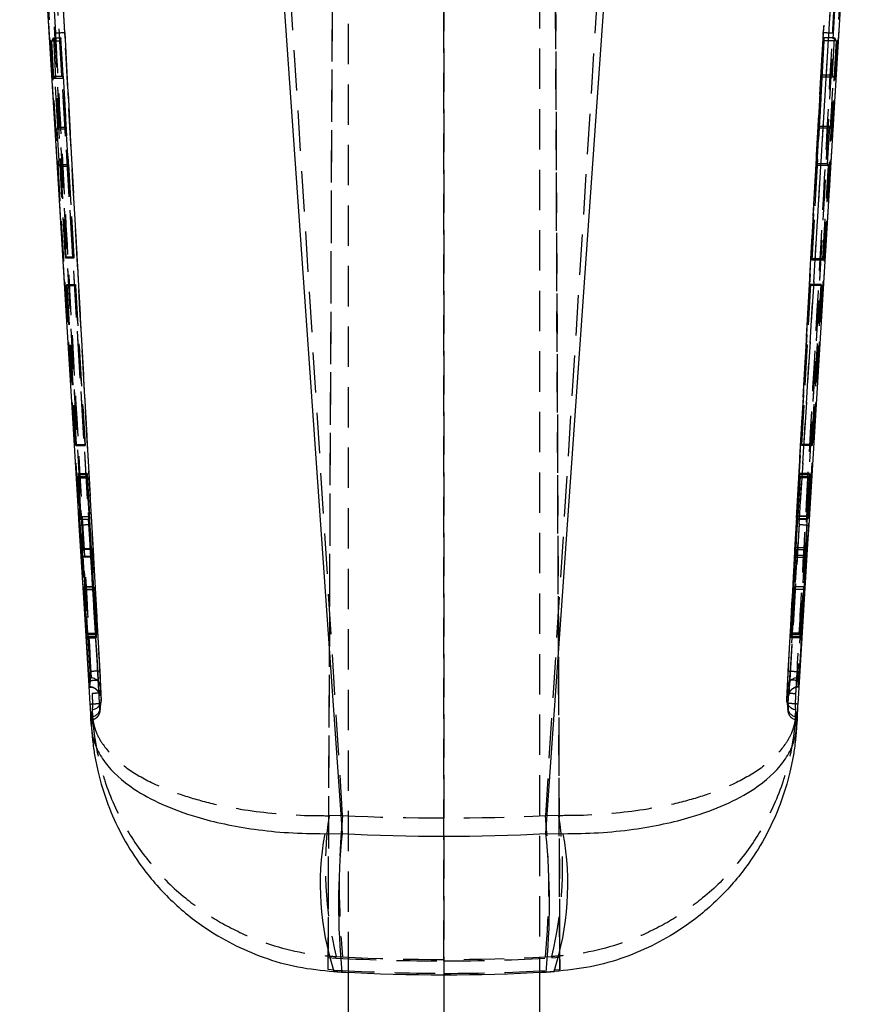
# Model space of a CAD drawing. Extents: x 35 to 384, y 14 to 286.
# Tile 16 of 20: x 211 to 237, y 192 to 223. Entities that reach past the tile are written whole.
import ezdxf

# ---------------------------------------------------------------- set-up
doc = ezdxf.new("R2010")
doc.units = 0
doc.linetypes.add('HIDDEN', pattern=[1.905, 1.27, -0.635])
doc.layers.get('0').update_dxf_attribs({"linetype": 'CONTINUOUS'})

msp = doc.modelspace()

# ---------------------------------------------------------------- linework, layer by layer
at = {"color": 7, "linetype": 'HIDDEN'}
for p, q in [((220.49766, 193.310242), (220.823628, 267.996057)), ((224.129026, 267.922468), (224.140416, 193.192291)), ((227.458716, 267.922468), (227.78439, 193.303212)), ((220.497666, 193.690638), (220.786838, 259.93105)), ((224.140416, 193.585392), (224.130383, 259.399808)), ((227.784384, 193.697668), (227.49756, 259.399808)), ((221.141025, 193.224314), (221.141025, 248.959489)), ((224.141025, 248.959489), (224.141025, 193.148557)), ((227.141025, 248.959489), (227.141025, 193.224314)), ((212.206971, 222.799718), (211.053424, 243.952594)), ((237.228626, 243.952594), (236.075079, 222.799718)), ((213.003194, 202.689249), (210.791137, 242.890842)), ((237.490913, 242.890842), (235.278856, 202.689249)), ((212.24448, 214.220806), (210.801312, 238.095059)), ((211.105204, 238.120108), (212.967099, 207.321703)), ((235.314951, 207.321703), (237.176846, 238.120108)), ((237.480738, 238.095059), (236.03757, 214.220806)), ((213.266309, 202.416073), (211.135225, 237.783625)), ((237.146826, 237.783625), (235.015742, 202.416073)), ((220.95195, 198.156546), (218.83324, 231.645524)), ((229.44881, 231.645524), (227.3301, 198.156546)), ((212.206971, 222.799718), (213.358382, 201.812904)), ((234.923668, 201.812904), (236.075079, 222.799718)), ((211.800635, 222.530879), (211.850489, 222.631968)), ((211.869685, 221.356138), (211.800635, 222.530879)), ((211.800635, 222.530879), (212.073157, 222.530879)), ((211.850489, 222.631968), (212.088831, 222.631968)), ((211.850489, 222.631968), (212.244012, 215.736769)), ((212.088831, 222.631968), (212.073157, 222.530879)), ((212.073157, 222.530879), (212.143967, 221.356138)), ((212.504454, 215.736769), (212.088831, 222.631968)), ((235.723529, 215.635679), (236.103522, 222.530879)), ((236.088899, 222.631968), (236.024159, 221.457228)), ((236.481415, 222.530879), (236.076246, 215.635679)), ((236.103522, 222.530879), (236.088899, 222.631968)), ((236.431562, 222.631968), (236.088899, 222.631968)), ((236.481415, 222.530879), (236.103522, 222.530879)), ((236.364485, 221.457228), (236.431562, 222.631968)), ((236.431562, 222.631968), (236.481415, 222.530879)), ((211.901897, 221.423499), (211.869685, 221.356138)), ((211.869685, 221.356138), (212.143967, 221.356138)), ((211.901897, 221.423499), (212.154411, 221.423499)), ((211.994629, 219.81462), (211.901897, 221.423499)), ((212.143967, 221.356138), (212.154411, 221.423499)), ((212.154411, 221.423499), (212.251389, 219.81462)), ((236.033904, 221.389867), (235.945238, 219.780988)), ((236.364485, 221.457228), (236.024159, 221.457228)), ((236.024159, 221.457228), (236.033904, 221.389867)), ((236.396079, 221.389867), (236.033904, 221.389867)), ((236.302446, 219.780988), (236.396079, 221.389867)), ((236.396079, 221.389867), (236.364485, 221.457228)), ((211.970037, 219.759911), (211.994629, 219.81462)), ((212.038812, 218.58517), (211.970037, 219.759911)), ((211.970037, 219.759911), (212.242907, 219.759911)), ((211.994629, 219.81462), (212.251389, 219.81462)), ((212.251389, 219.81462), (212.242907, 219.759911)), ((212.242907, 219.759911), (212.313716, 218.58517)), ((235.937324, 219.835706), (235.872584, 218.660965)), ((235.945238, 219.780988), (235.937324, 219.835706)), ((236.27815, 219.835706), (235.937324, 219.835706)), ((236.302446, 219.780988), (235.945238, 219.780988)), ((236.210862, 218.660965), (236.27815, 219.835706)), ((236.27815, 219.835706), (236.302446, 219.780988)), ((212.062324, 218.63988), (212.038812, 218.58517)), ((212.038812, 218.58517), (212.313716, 218.58517)), ((212.062324, 218.63988), (212.3222, 218.63988)), ((212.231511, 215.70304), (212.062324, 218.63988)), ((212.313716, 218.58517), (212.3222, 218.63988)), ((212.3222, 218.63988), (212.499224, 215.70304)), ((235.880499, 218.606255), (235.71865, 215.669408)), ((236.210862, 218.660965), (235.872584, 218.660965)), ((235.872584, 218.660965), (235.880499, 218.606255)), ((236.23409, 218.606255), (235.880499, 218.606255)), ((236.063248, 215.669408), (236.23409, 218.606255)), ((236.23409, 218.606255), (236.210862, 218.660965)), ((212.244012, 215.736769), (212.231511, 215.70304)), ((212.231511, 215.70304), (212.499224, 215.70304)), ((212.244012, 215.736769), (212.504454, 215.736769)), ((212.499224, 215.70304), (212.504454, 215.736769)), ((236.063248, 215.669408), (235.71865, 215.669408)), ((235.71865, 215.669408), (235.723529, 215.635679)), ((236.076246, 215.635679), (235.723529, 215.635679)), ((236.076246, 215.635679), (236.063248, 215.669408)), ((212.267513, 214.836738), (212.27926, 214.869283)), ((212.56006, 209.803484), (212.267513, 214.836738)), ((212.267513, 214.836738), (212.544344, 214.836738)), ((212.27926, 214.869283), (212.549342, 214.869283)), ((212.27926, 214.869283), (212.569057, 209.836021)), ((212.549342, 214.869283), (212.544344, 214.836738)), ((212.544344, 214.836738), (212.847728, 209.803484)), ((212.852728, 209.836021), (212.549342, 214.869283)), ((235.667956, 214.869037), (235.390573, 209.835834)), ((235.39526, 209.803722), (235.672644, 214.83694)), ((235.672644, 214.83694), (235.667956, 214.869037)), ((236.002786, 214.869037), (235.667956, 214.869037)), ((236.01456, 214.83694), (235.672644, 214.83694)), ((235.712973, 209.835834), (236.002786, 214.869037)), ((236.01456, 214.83694), (235.721995, 209.803722)), ((236.002786, 214.869037), (236.01456, 214.83694)), ((212.569057, 209.836021), (212.56006, 209.803484)), ((212.56006, 209.803484), (212.847728, 209.803484)), ((212.569057, 209.836021), (212.852728, 209.836021)), ((212.847728, 209.803484), (212.852728, 209.836021)), ((235.712973, 209.835834), (235.390573, 209.835834)), ((235.390573, 209.835834), (235.39526, 209.803722)), ((235.721995, 209.803722), (235.39526, 209.803722)), ((235.721995, 209.803722), (235.712973, 209.835834)), ((212.602336, 208.787325), (212.612189, 208.824116)), ((212.612189, 208.824116), (212.903589, 208.824116)), ((212.612189, 208.824116), (212.693669, 207.564249)), ((212.628394, 208.886422), (212.637872, 208.923932)), ((212.695777, 207.574028), (212.628394, 208.886422)), ((212.628394, 208.886422), (212.913157, 208.886422)), ((212.637872, 208.923932), (212.918917, 208.923932)), ((212.637872, 208.923932), (212.759084, 206.559952)), ((212.903589, 208.824116), (212.897939, 208.787325)), ((212.985227, 207.564249), (212.903589, 208.824116)), ((212.918917, 208.923932), (212.913157, 208.886422)), ((212.913157, 208.886422), (212.986567, 207.574028)), ((213.051373, 206.559952), (212.918917, 208.923932)), ((235.329981, 208.922222), (235.210458, 206.585247)), ((235.268219, 207.57316), (235.33528, 208.885941)), ((235.344255, 208.824496), (235.26956, 207.565009)), ((235.644318, 208.922222), (235.329981, 208.922222)), ((235.33528, 208.885941), (235.329981, 208.922222)), ((235.653645, 208.885941), (235.33528, 208.885941)), ((235.349657, 208.787504), (235.344255, 208.824496)), ((235.669901, 208.824496), (235.344255, 208.824496)), ((235.52457, 206.585247), (235.644318, 208.922222)), ((235.653645, 208.885941), (235.586239, 207.57316)), ((235.588442, 207.565009), (235.669901, 208.824496)), ((235.644318, 208.922222), (235.653645, 208.885941)), ((235.669901, 208.824496), (235.67998, 208.787504)), ((212.602336, 208.787325), (212.897939, 208.787325)), ((212.74808, 206.543136), (212.602336, 208.787325)), ((212.897939, 208.787325), (213.043202, 206.543136)), ((235.215205, 206.51675), (235.349657, 208.787504)), ((235.67998, 208.787504), (235.349657, 208.787504)), ((235.67998, 208.787504), (235.53259, 206.51675)), ((235.586239, 207.57316), (235.268219, 207.57316)), ((212.693669, 207.564249), (212.985227, 207.564249)), ((212.699162, 207.488469), (212.99073, 207.488469)), ((212.967099, 207.321703), (213.307932, 201.691124)), ((213.317605, 201.533045), (212.967099, 207.321703)), ((235.314951, 207.321703), (234.964445, 201.533045)), ((234.974118, 201.691124), (235.314951, 207.321703)), ((235.264476, 207.488376), (235.582876, 207.488376)), ((235.582939, 207.489307), (235.264636, 207.489307)), ((235.588442, 207.565009), (235.26956, 207.565009)), ((212.74808, 206.543136), (213.043202, 206.543136)), ((212.759084, 206.559952), (213.051373, 206.559952)), ((235.197155, 206.343933), (235.051886, 203.893985)), ((235.510701, 206.343933), (235.197155, 206.343933)), ((235.52457, 206.585247), (235.210458, 206.585247)), ((235.53259, 206.51675), (235.215205, 206.51675)), ((235.358251, 203.893985), (235.510701, 206.343933)), ((212.898271, 203.749179), (212.762112, 206.301778)), ((212.762112, 206.301778), (213.057745, 206.301778)), ((212.772941, 206.318832), (213.065914, 206.318832)), ((212.772941, 206.318832), (212.923746, 203.894931)), ((213.057745, 206.301778), (213.200557, 203.749179)), ((213.222953, 203.894931), (213.065914, 206.318832)), ((235.072885, 203.750126), (235.20192, 206.275571)), ((235.518568, 206.275571), (235.20192, 206.275571)), ((235.518568, 206.275571), (235.383835, 203.750126)), ((212.822928, 205.34908), (213.119618, 205.34908)), ((213.119608, 205.353386), (212.823134, 205.353386)), ((212.82683, 205.265939), (213.123878, 205.265939)), ((212.82683, 205.265939), (212.905415, 203.788798)), ((212.828608, 205.275669), (213.125239, 205.275669)), ((212.91728, 203.85674), (212.828608, 205.275669)), ((213.206644, 203.788798), (213.123878, 205.265939)), ((213.125239, 205.275669), (213.217083, 203.85674)), ((235.057594, 203.854881), (235.141607, 205.273777)), ((235.142953, 205.265417), (235.067383, 203.787822)), ((235.453644, 205.273777), (235.141607, 205.273777)), ((235.455504, 205.265417), (235.142953, 205.265417)), ((235.458948, 205.34994), (235.146501, 205.34994)), ((235.459198, 205.352239), (235.146797, 205.352239)), ((235.453644, 205.273777), (235.364989, 203.854881)), ((235.376916, 203.787822), (235.455504, 205.265417)), ((212.923746, 203.894931), (212.91728, 203.85674)), ((212.91728, 203.85674), (213.217083, 203.85674)), ((212.923746, 203.894931), (213.222953, 203.894931)), ((213.217083, 203.85674), (213.222953, 203.894931)), ((235.358251, 203.893985), (235.051886, 203.893985)), ((235.051886, 203.893985), (235.057594, 203.854881)), ((235.364989, 203.854881), (235.057594, 203.854881)), ((235.364989, 203.854881), (235.358251, 203.893985)), ((212.905415, 203.788798), (212.898271, 203.749179)), ((212.898271, 203.749179), (213.200557, 203.749179)), ((212.905415, 203.788798), (213.206644, 203.788798)), ((213.200557, 203.749179), (213.206644, 203.788798)), ((235.376916, 203.787822), (235.067383, 203.787822)), ((235.067383, 203.787822), (235.072885, 203.750126)), ((235.383835, 203.750126), (235.072885, 203.750126)), ((235.383835, 203.750126), (235.376916, 203.787822)), ((213.004566, 202.689249), (213.003194, 202.689249)), ((213.004622, 202.689088), (213.004566, 202.689249)), ((235.277484, 202.689249), (235.277428, 202.689088)), ((235.278856, 202.689249), (235.277484, 202.689249)), ((212.97758, 202.206514), (213.013286, 202.488269)), ((212.995305, 202.206514), (213.029779, 202.488269)), ((213.029783, 202.488269), (213.013286, 202.488269)), ((235.252272, 202.488269), (235.286745, 202.206514)), ((235.268764, 202.488269), (235.252272, 202.488269)), ((235.268764, 202.488269), (235.30447, 202.206514)), ((212.995305, 202.206511), (212.97758, 202.206511)), ((212.978553, 202.206451), (212.99513, 202.206451)), ((235.30447, 202.206511), (235.286755, 202.206511)), ((235.28692, 202.206451), (235.303482, 202.206451)), ((213.316984, 201.435189), (213.356165, 201.763525)), ((213.355316, 201.764598), (213.325359, 201.671414)), ((213.358382, 201.812904), (213.359262, 201.816093)), ((234.92278, 201.816111), (234.923668, 201.812904)), ((234.923668, 201.812904), (234.924984, 201.763164)), ((234.926702, 201.763343), (234.967877, 201.434597)), ((213.0717, 201.492223), (213.071617, 201.491627)), ((213.071617, 201.491627), (213.08304, 201.284754)), ((213.072873, 201.49536), (213.0717, 201.492223)), ((235.19901, 201.284754), (235.210433, 201.491627)), ((235.21035, 201.492223), (235.209177, 201.495356)), ((235.210433, 201.491627), (235.21035, 201.492223)), ((213.035777, 201.170124), (213.034334, 201.182223)), ((235.247716, 201.182223), (235.246272, 201.17012)), ((220.95195, 198.156546), (220.524567, 198.153458)), ((227.757483, 198.153458), (227.3301, 198.156546)), ((220.49766, 193.310242), (220.497666, 193.690638)), ((220.497666, 193.690638), (220.742776, 193.673696)), ((220.742776, 193.673696), (220.749145, 193.720951)), ((220.749145, 193.720951), (220.95195, 193.710375)), ((227.3301, 193.710375), (227.532905, 193.720951)), ((227.532905, 193.720951), (227.53839, 193.680182)), ((227.53839, 193.680182), (227.784384, 193.697668)), ((227.78439, 193.303212), (227.784384, 193.697668)), ((220.685264, 193.297043), (220.49766, 193.310242)), ((220.677074, 193.249788), (220.685264, 193.297043)), ((220.937213, 193.234961), (220.677074, 193.249788)), ((227.604976, 193.249788), (227.344837, 193.234961)), ((227.78439, 193.303212), (227.597912, 193.29046)), ((227.597912, 193.29046), (227.604976, 193.249788))]:
    msp.add_line(p, q, dxfattribs=at)
at = {"color": 7, "linetype": 'CONTINUOUS'}
for p, q in [((218.83324, 227.637067), (220.937213, 197.589397)), ((227.344837, 197.589397), (229.44881, 227.637067)), ((236.78292, 226.479828), (236.03757, 214.220806)), ((236.03757, 214.220806), (235.614956, 207.296457)), ((212.857195, 204.188574), (212.964368, 202.405393)), ((212.964368, 202.405393), (212.965697, 202.383413)), ((235.316353, 202.383413), (235.317682, 202.405393)), ((212.977523, 202.206451), (212.978553, 202.206451)), ((235.303482, 202.206451), (235.304543, 202.206451)), ((213.0478, 200.959678), (213.034334, 201.182223)), ((235.247716, 201.182223), (235.23425, 200.959678)), ((220.389328, 197.585724), (220.937213, 197.589397)), ((227.344837, 197.589397), (227.892722, 197.585724)), ((220.93095, 193.233571), (220.937213, 193.234961)), ((221.141025, 190.3284), (221.141025, 193.224314)), ((224.141025, 193.148557), (224.141025, 190.3284)), ((227.141025, 193.224314), (227.141025, 190.3284)), ((227.344837, 193.234961), (227.350985, 193.233568))]:
    msp.add_line(p, q, dxfattribs=at)
at = {"color": 8, "linetype": 'CONTINUOUS'}
for p, q in [((212.965697, 202.383413), (212.96906, 202.361475)), ((235.312966, 202.361315), (235.316353, 202.383413))]:
    msp.add_line(p, q, dxfattribs=at)
at = {"color": 7, "linetype": 'CONTINUOUS', "flags": 128}
for points in [[(212.24448, 214.220806), (212.022235, 217.869833), (211.5139, 226.236067)], [(212.667095, 207.296457), (212.630469, 207.895778), (212.482009, 210.326574), (212.24448, 214.220806)], [(213.011687, 201.665636), (212.976618, 202.238026), (212.827792, 204.668804), (212.667095, 207.296457)], [(235.614956, 207.296457), (235.578907, 206.706743), (235.430217, 204.275961), (235.270363, 201.665636)], [(235.317682, 202.405393), (235.341436, 202.800601), (235.424662, 204.185266)]]:
    msp.add_lwpolyline(points, dxfattribs=at)
at = {"color": 7, "linetype": 'HIDDEN', "flags": 128}
for points in [[(212.96906, 202.361475), (212.970115, 202.354591), (212.979827, 202.292844), (212.98782, 202.2443), (212.993195, 202.214464), (212.995296, 202.206511), (212.995305, 202.206511), (212.995296, 202.206511)], [(213.332306, 201.672803), (213.332214, 201.672598), (213.33216, 201.672479), (213.332146, 201.672449), (213.332143, 201.672445), (213.332145, 201.672449), (213.35673, 201.75581), (213.359143, 201.777376), (213.359902, 201.78977), (213.360298, 201.802469), (213.360351, 201.834391), (213.358924, 201.898269), (213.355888, 201.974343), (213.353598, 202.017128)]]:
    msp.add_lwpolyline(points, dxfattribs=at)
at = {"color": 7, "linetype": 'HIDDEN'}
for centre, radius, start, end in [((211.621899, 229.453314), 6.67927, 272.5039133, 275.0252768), ((236.660151, 229.453314), 6.67927, 264.9747232, 267.4960867), ((212.543825, 210.556389), 3.262262, 272.1655178, 277.4550548), ((235.738225, 210.556389), 3.262262, 262.5449452, 267.8344822), ((213.029804, 202.183792), 0.304477, 3.2049786, 90.0039001), ((235.252223, 202.183809), 0.30446, 89.9908114, 176.7896605), ((212.995289, 201.902003), 0.304508, 3.4435129, 89.9969304), ((235.286722, 201.902031), 0.30448, 89.9939412, 176.5509438), ((213.054476, 201.796106), 0.30437, 273.2441267, 3.1637828), ((213.05553, 201.799074), 0.304209, 273.2681774, 3.2062508), ((235.226529, 201.799086), 0.304225, 176.7926904, 266.7303951), ((235.227582, 201.796122), 0.304387, 186.2161136, 266.7546295), ((213.038284, 201.55165), 0.27994, 268.3170463, 356.189233), ((213.017006, 201.473902), 0.304358, 273.5358981, 3.4461177), ((235.265074, 201.473938), 0.304396, 176.551989, 266.458931), ((235.243766, 201.55165), 0.27994, 183.810767, 271.6829537), ((232.075077, 196.516734), 11.665897, 171.9348017, 193.8661425), ((244.017134, 195.933461), 23.17207, 174.4946814, 185.5053186), ((204.264916, 195.933461), 23.17207, 354.4946814, 5.5053186), ((216.206973, 196.516734), 11.665897, 346.1338575, 8.0651983)]:
    msp.add_arc(centre, radius, start, end, dxfattribs=at)
at = {"color": 7, "linetype": 'CONTINUOUS'}
for centre, start, end in [((229.159625, 195.990231), 169.6895055, 197.9040029), ((219.122426, 195.990231), 342.0959971, 10.3104945)]:
    msp.add_arc(centre, 8.914241, start, end, dxfattribs=at)
at = {"color": 8, "linetype": 'CONTINUOUS'}
for centre, radius, start, end in [((241.908948, 195.381327), 21.087656, 173.9895924, 185.8456514), ((206.391495, 195.381905), 21.069304, 354.1476487, 6.0140816)]:
    msp.add_arc(centre, radius, start, end, dxfattribs=at)
at = {"color": 7, "linetype": 'HIDDEN'}
for centre, major_axis, ratio, start_param, end_param in [((212.978359, 207.694095), (-0.012378, 0.205902), 0.005899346, 3.30036467, 4.089463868), ((235.275861, 207.695519), (0.011385, 0.207144), 0.00547604, 2.20299048, 3.236837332), ((212.978278, 207.695615), (-0.012453, 0.207144), 0.005899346, 2.257354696, 3.291201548), ((235.275773, 207.694094), (0.011316, 0.205902), 0.00547604, 3.246000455, 4.035099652), ((213.049743, 206.418523), (-0.012212, 0.203132), 0.005899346, 4.099756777, 5.372459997), ((213.059296, 206.444669), (-0.012233, 0.203493), 0.005899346, 0.96816767, 2.23711447), ((235.203188, 206.469645), (0.011164, 0.203132), 0.00547604, 4.045392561, 5.318095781), ((235.209256, 206.392421), (0.011184, 0.203493), 0.00547604, 0.913803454, 2.182750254), ((213.132098, 205.145608), (-0.012491, 0.207779), 0.005899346, 5.388403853, 6.486827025), ((213.131957, 205.148145), (-0.012367, 0.20571), 0.005899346, 0.215551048, 0.960733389), ((235.135522, 205.146886), (0.011306, 0.20571), 0.00547604, 0.161186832, 0.906369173), ((235.135378, 205.144461), (0.01142, 0.207779), 0.00547604, 5.334039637, 6.432462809), ((224.141025, 253.035397), (60.9, 0), 0.902368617, 4.65999925, 4.76477871), ((224.141025, 254.45506), (48.176797, 37.327384), 0.998014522, 3.998336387, 4.054155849), ((224.141025, 253.035397), (60.9, 0), 0.975476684, 4.65999925, 4.76477871), ((224.141025, 254.455041), (60.9, 0), 0.999501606, 4.712378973, 4.76820391), ((224.141025, 254.07654), (45.861778, -40.146634), 0.998060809, 5.373698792, 5.43046413), ((224.141025, 254.076559), (60.9, 0), 0.999741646, 4.712378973, 4.769182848)]:
    msp.add_ellipse(centre, major_axis=major_axis, ratio=ratio, start_param=start_param, end_param=end_param, dxfattribs=at)
at = {"color": 7, "linetype": 'CONTINUOUS'}
for major_axis, ratio, start_param, end_param in [((60.9, 0), 0.953024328, 4.659756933, 4.765021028), ((0, 62.399653), 0.975966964, 3.088960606, 3.194224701)]:
    msp.add_ellipse((224.141025, 255.548208), major_axis=major_axis, ratio=ratio, start_param=start_param, end_param=end_param, dxfattribs=at)
at = {"color": 7, "linetype": 'HIDDEN'}
for points, knots in [([(213.004566, 202.689249), (212.635062, 209.383903), (211.895456, 222.784052), (211.163702, 236.184667), (210.797529, 242.890395)], [0, 0, 0, 0, 0.49959551, 1, 1, 1, 1]), ([(211.101465, 242.904514), (211.467664, 236.198587), (212.199469, 222.797626), (212.939105, 209.397128), (213.308623, 202.702324)], [0, 0, 0, 0, 0.500406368, 1, 1, 1, 1]), ([(234.973427, 202.702324), (235.342945, 209.397128), (236.082582, 222.797626), (236.814386, 236.198587), (237.180585, 242.904514)], [0, 0, 0, 0, 0.499593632, 1, 1, 1, 1]), ([(237.484521, 242.890395), (237.118348, 236.184667), (236.386594, 222.784052), (235.646988, 209.383903), (235.277484, 202.689249)], [0, 0, 0, 0, 0.50040449, 1, 1, 1, 1]), ([(210.838737, 237.773053), (210.846658, 237.641257), (210.903278, 236.699151), (211.154689, 232.51581), (211.819563, 221.452805), (212.435784, 211.200063), (212.857195, 204.188574)], [0, 0, 0, 0, 0.011772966, 0.08415577, 0.373686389, 1, 1, 1, 1]), ([(235.424662, 204.185266), (235.445624, 204.534025), (235.661403, 208.12404), (236.33431, 219.319996), (236.986208, 230.167143), (237.443313, 237.773053)], [0, 0, 0, 0, 0.031150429, 0.320652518, 1, 1, 1, 1]), ([(211.440258, 231.399446), (211.450405, 231.214153), (211.50495, 230.218119), (211.662442, 227.345092), (211.810384, 224.657393), (211.9137, 222.780421)], [0, 0, 0, 0, 0.064493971, 0.346683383, 1, 1, 1, 1]), ([(236.36835, 222.780421), (236.379391, 222.980802), (236.435104, 223.991907), (236.57728, 226.575488), (236.723974, 229.24812), (236.825942, 231.110031), (236.841792, 231.399446)], [0, 0, 0, 0, 0.069746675, 0.351935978, 0.899264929, 1, 1, 1, 1]), ([(211.9137, 222.780421), (211.924266, 222.588725), (211.979518, 221.586303), (212.213824, 217.341003), (212.587154, 210.604988), (212.918729, 204.679868), (213.068837, 201.997488)], [0, 0, 0, 0, 0.027670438, 0.144694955, 0.612792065, 1, 1, 1, 1]), ([(213.353447, 202.016994), (213.203377, 204.71933), (212.818672, 211.646758), (212.438712, 218.57446), (212.206971, 222.799718)], [0, 0, 0, 0, 0.39009234, 1, 1, 1, 1]), ([(236.075079, 222.799718), (235.926983, 220.097267), (235.547338, 213.169547), (235.163009, 206.242098), (234.928603, 202.016994)], [0, 0, 0, 0, 0.390092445, 1, 1, 1, 1]), ([(235.213189, 201.997078), (235.22246, 202.162407), (235.277186, 203.138415), (235.513387, 207.357164), (235.890176, 214.119559), (236.218784, 220.07143), (236.36835, 222.780421)], [0, 0, 0, 0, 0.023865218, 0.140887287, 0.608975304, 1, 1, 1, 1]), ([(212.699466, 207.490794), (212.699309, 207.496709), (212.698993, 207.50854), (212.697346, 207.543369), (212.696096, 207.567779), (212.695777, 207.574028)], [0, 0, 0, 0, 0.426613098, 0.853222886, 1, 1, 1, 1]), ([(235.58624, 207.573164), (235.58537, 207.555828), (235.58363, 207.521157), (235.582393, 207.490159), (235.582753, 207.489597), (235.582939, 207.489307)], [0, 0, 0, 0, 0.326227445, 0.652455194, 1, 1, 1, 1]), ([(212.693669, 207.564253), (212.694747, 207.547911), (212.696903, 207.515226), (212.698813, 207.49036), (212.699065, 207.491334), (212.699162, 207.491707)], [0, 0, 0, 0, 0.381756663, 0.763537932, 1, 1, 1, 1]), ([(235.582939, 207.489307), (235.583395, 207.493984), (235.584305, 207.503336), (235.586543, 207.535732), (235.588055, 207.559053), (235.588442, 207.565009)], [0, 0, 0, 0, 0.426818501, 0.853624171, 1, 1, 1, 1]), ([(212.762112, 206.301778), (212.761039, 206.321798), (212.758892, 206.361839), (212.7549, 206.431584), (212.751143, 206.494604), (212.749008, 206.528426), (212.74808, 206.543136)], [0, 0, 0, 0, 0.265171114, 0.530333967, 0.795727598, 1, 1, 1, 1]), ([(212.759084, 206.559952), (212.760154, 206.539783), (212.762293, 206.499447), (212.766256, 206.429516), (212.769956, 206.366783), (212.772042, 206.333283), (212.772941, 206.318832)], [0, 0, 0, 0, 0.265964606, 0.531909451, 0.798086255, 1, 1, 1, 1]), ([(235.510701, 206.343933), (235.511904, 206.363309), (235.514309, 206.40206), (235.518355, 206.471403), (235.521923, 206.535071), (235.523768, 206.570053), (235.52457, 206.585247)], [0, 0, 0, 0, 0.265354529, 0.530692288, 0.796159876, 1, 1, 1, 1]), ([(235.53259, 206.51675), (235.531363, 206.497216), (235.528908, 206.458149), (235.524805, 206.38858), (235.521217, 206.325167), (235.519366, 206.290501), (235.518568, 206.275571)], [0, 0, 0, 0, 0.266151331, 0.532290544, 0.798557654, 1, 1, 1, 1]), ([(212.828608, 205.275669), (212.827526, 205.292456), (212.825362, 205.326032), (212.823392, 205.351979), (212.82282, 205.355289), (212.82291, 205.350135), (212.822928, 205.34908)], [0, 0, 0, 0, 0.307115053, 0.614256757, 0.921027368, 1, 1, 1, 1]), ([(212.822928, 205.34908), (212.823183, 205.341917), (212.823694, 205.327591), (212.825445, 205.292327), (212.826624, 205.269879), (212.82683, 205.265939)], [0, 0, 0, 0, 0.451913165, 0.903806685, 1, 1, 1, 1]), ([(235.458948, 205.34994), (235.458445, 205.343996), (235.457439, 205.332109), (235.455247, 205.299035), (235.453882, 205.277535), (235.453644, 205.273777)], [0, 0, 0, 0, 0.4521282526, 0.9042232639, 1, 1, 1, 1]), ([(235.455504, 205.265417), (235.456411, 205.283073), (235.458227, 205.318385), (235.459465, 205.34796), (235.459444, 205.354239), (235.459033, 205.350675), (235.458948, 205.34994)], [0, 0, 0, 0, 0.306894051, 0.613801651, 0.920410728, 1, 1, 1, 1]), ([(213.013286, 202.488269), (213.013239, 202.491312), (213.013145, 202.497418), (213.011408, 202.534543), (213.00869, 202.587838), (213.005752, 202.642876), (213.003844, 202.677461), (213.003194, 202.689249)], [0, 0, 0, 0, 0.22035565, 0.442254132, 0.664023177, 0.885489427, 1, 1, 1, 1]), ([(213.308623, 202.702324), (213.303849, 202.702515), (213.294301, 202.702895), (213.223911, 202.700153), (213.123673, 202.695442), (213.044305, 202.691206), (213.004622, 202.689088)], [0, 0, 0, 0, 0.2499996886, 0.4999985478, 0.750000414, 1, 1, 1, 1]), ([(213.029783, 202.488269), (213.029696, 202.490868), (213.029511, 202.496338), (213.025561, 202.530584), (213.019003, 202.582471), (213.011549, 202.638662), (213.006524, 202.675241), (213.004622, 202.689088)], [0, 0, 0, 0, 0.200263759, 0.421596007, 0.643125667, 0.864900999, 1, 1, 1, 1]), ([(213.308623, 202.702324), (213.310535, 202.667534), (213.315573, 202.575883), (213.323035, 202.435358), (213.329591, 202.306044), (213.333551, 202.220646), (213.333723, 202.207223), (213.333805, 202.200815)], [0, 0, 0, 0, 0.135238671, 0.356263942, 0.577223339, 0.79815809, 1, 1, 1, 1]), ([(234.94824, 202.200863), (234.948328, 202.207317), (234.948511, 202.220902), (234.952459, 202.306041), (234.959015, 202.435359), (234.966477, 202.575883), (234.971515, 202.667533), (234.973427, 202.702324)], [0, 0, 0, 0, 0.200368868, 0.421711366, 0.643078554, 0.864511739, 1, 1, 1, 1]), ([(234.973427, 202.702324), (234.978201, 202.702515), (234.987749, 202.702895), (235.058139, 202.700153), (235.158377, 202.695442), (235.237745, 202.691206), (235.277428, 202.689088)], [0, 0, 0, 0, 0.2499996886, 0.4999985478, 0.750000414, 1, 1, 1, 1]), ([(235.277428, 202.689088), (235.275526, 202.675241), (235.270501, 202.638662), (235.263048, 202.582471), (235.256489, 202.530584), (235.252539, 202.496338), (235.252354, 202.490868), (235.252267, 202.488269)], [0, 0, 0, 0, 0.135099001, 0.356874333, 0.578403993, 0.799736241, 1, 1, 1, 1]), ([(235.278856, 202.689249), (235.277602, 202.666413), (235.275095, 202.620742), (235.271933, 202.56023), (235.269691, 202.514772), (235.268743, 202.492379), (235.268759, 202.489316), (235.268764, 202.488269)], [0, 0, 0, 0, 0.221073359, 0.442154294, 0.663420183, 0.885020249, 1, 1, 1, 1]), ([(212.964368, 202.405393), (213.003625, 202.40762), (213.082792, 202.412113), (213.182887, 202.416408), (213.253096, 202.41818), (213.261904, 202.416775), (213.266309, 202.416073)], [0, 0, 0, 0, 0.2469273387, 0.497953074, 0.7489747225, 1, 1, 1, 1]), ([(213.285202, 202.11349), (213.284734, 202.120544), (213.281642, 202.167075), (213.274889, 202.274999), (213.268885, 202.373711), (213.266309, 202.416073)], [0, 0, 0, 0, 0.092559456, 0.610572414, 1, 1, 1, 1]), ([(235.015742, 202.416073), (235.013142, 202.373274), (235.007083, 202.273545), (234.997972, 202.129293), (234.989879, 202.006955), (234.984368, 201.930392), (234.983303, 201.923598), (234.982794, 201.920349)], [0, 0, 0, 0, 0.161075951, 0.375337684, 0.589536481, 0.803677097, 1, 1, 1, 1]), ([(235.015679, 202.415939), (235.013399, 202.378055), (235.007312, 202.276948), (234.997818, 202.1269), (234.989616, 202.003447), (234.985579, 201.947943), (234.984356, 201.935233), (234.984906, 201.940717), (234.986073, 201.949398), (234.98909, 201.96696), (234.997735, 202.001182), (235.019858, 202.053571), (235.067279, 202.120234), (235.147028, 202.177832), (235.227696, 202.208334), (235.274974, 202.203343), (235.286573, 202.202118)], [0, 0, 0, 0, 0.095471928, 0.254798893, 0.412021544, 0.540359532, 0.601409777, 0.621100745, 0.633674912, 0.646812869, 0.67613377, 0.722928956, 0.79141105, 0.880044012, 0.970569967, 1, 1, 1, 1]), ([(235.317682, 202.405393), (235.278425, 202.40762), (235.199259, 202.412113), (235.099163, 202.416408), (235.028954, 202.41818), (235.020146, 202.416775), (235.015742, 202.416073)], [0, 0, 0, 0, 0.2469273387, 0.497953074, 0.7489747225, 1, 1, 1, 1]), ([(235.286755, 202.206511), (235.286755, 202.206511), (235.286754, 202.20651), (235.288605, 202.211423), (235.293755, 202.241198), (235.301951, 202.29071), (235.308851, 202.334456), (235.312622, 202.359069), (235.312966, 202.361315)], [0, 0, 0, 0, 0.000222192, 0.225616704, 0.475068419, 0.724832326, 0.974889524, 1, 1, 1, 1]), ([(212.994677, 202.202558), (213.024812, 202.201461), (213.085237, 202.199262), (213.153897, 202.16692), (213.185439, 202.137565), (213.19492, 202.128741)], [0, 0, 0, 0, 0.4103343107, 0.8227691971, 1, 1, 1, 1]), ([(213.068838, 201.997488), (213.071901, 201.932076), (213.077634, 201.809608), (213.078981, 201.65583), (213.077248, 201.548747), (213.074674, 201.502599), (213.073263, 201.496923), (213.072873, 201.495356)], [0, 0, 0, 0, 0.253199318, 0.474049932, 0.694901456, 0.915786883, 1, 1, 1, 1]), ([(213.353433, 202.017255), (213.35307, 202.016969), (213.352344, 202.016397), (213.335727, 202.014695), (213.308429, 202.012458), (213.270433, 202.009719), (213.223577, 202.006595), (213.169669, 202.003213), (213.117049, 202.00007), (213.0828, 201.998119), (213.068847, 201.997324)], [0, 0, 0, 0, 0.1300824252, 0.2601625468, 0.3902435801, 0.5203232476, 0.65040188, 0.7804823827, 0.9105645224, 1, 1, 1, 1]), ([(213.19492, 202.128741), (213.204341, 202.121106), (213.230229, 202.100124), (213.25872, 202.0574), (213.280774, 202.011098), (213.291016, 201.975925), (213.295105, 201.954883), (213.296504, 201.945573), (213.297173, 201.940322), (213.2975, 201.93725), (213.297337, 201.938699), (213.295993, 201.954798), (213.292426, 202.003526), (213.287798, 202.073885), (213.285193, 202.11349)], [0, 0, 0, 0, 0.056874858, 0.1562836, 0.237652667, 0.298769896, 0.32838372, 0.348129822, 0.367393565, 0.395000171, 0.444713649, 0.54831684, 0.745747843, 1, 1, 1, 1]), ([(213.299247, 201.920296), (213.298726, 201.923831), (213.297629, 201.931272), (213.292632, 201.999958), (213.287512, 202.078202), (213.285202, 202.11349)], [0, 0, 0, 0, 0.331916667, 0.698695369, 1, 1, 1, 1]), ([(213.333805, 202.200815), (213.333083, 202.194516), (213.32947, 202.163025), (213.318501, 202.069501), (213.307249, 201.982307), (213.299247, 201.920293)], [0, 0, 0, 0, 0.0673329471, 0.3366656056, 1, 1, 1, 1]), ([(213.359263, 201.816089), (213.359416, 201.817142), (213.35986, 201.820192), (213.359962, 201.842919), (213.359048, 201.888466), (213.356971, 201.94885), (213.354624, 201.994225), (213.353447, 202.016994)], [0, 0, 0, 0, 0.1150325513, 0.3330185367, 0.5530857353, 0.7757354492, 1, 1, 1, 1]), ([(234.928603, 202.016994), (234.927971, 202.005168), (234.926126, 201.970694), (234.923858, 201.915912), (234.92238, 201.862649), (234.922011, 201.825344), (234.922525, 201.819169), (234.92278, 201.816108)], [0, 0, 0, 0, 0.117068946, 0.34127735, 0.563674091, 0.783650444, 1, 1, 1, 1]), ([(234.928603, 202.016994), (234.928967, 202.016725), (234.929695, 202.016189), (234.946314, 202.014537), (234.973613, 202.012338), (235.011611, 202.009619), (235.058467, 202.006489), (235.112375, 202.003088), (235.164992, 201.999896), (235.199238, 201.997905), (235.21319, 201.997093)], [0, 0, 0, 0, 0.130081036, 0.260159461, 0.390242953, 0.520322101, 0.650402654, 0.780484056, 0.91056501, 1, 1, 1, 1]), ([(234.982795, 201.920356), (234.981962, 201.926649), (234.977798, 201.958115), (234.965749, 202.051608), (234.955517, 202.138828), (234.94824, 202.200859)], [0, 0, 0, 0, 0.067337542, 0.336688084, 1, 1, 1, 1]), ([(235.209177, 201.495356), (235.208057, 201.503616), (235.205709, 201.520922), (235.203067, 201.628229), (235.204031, 201.77553), (235.208257, 201.904614), (235.212236, 201.979205), (235.213189, 201.997078)], [0, 0, 0, 0, 0.23302371, 0.488288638, 0.709340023, 0.930352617, 1, 1, 1, 1]), ([(213.011687, 201.665636), (213.043213, 201.667636), (213.108792, 201.671797), (213.197605, 201.67844), (213.265401, 201.684429), (213.302554, 201.688787), (213.306326, 201.690426), (213.307932, 201.691124)], [0, 0, 0, 0, 0.20139022, 0.41892135, 0.636452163, 0.845217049, 1, 1, 1, 1]), ([(213.307932, 201.691124), (213.30886, 201.67578), (213.311156, 201.637792), (213.31457, 201.580142), (213.316597, 201.548688), (213.317605, 201.533045)], [0, 0, 0, 0, 0.254070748, 0.629029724, 1, 1, 1, 1]), ([(213.320815, 201.492194), (213.321615, 201.498488), (213.325616, 201.529961), (213.33886, 201.636824), (213.350018, 201.73746), (213.358382, 201.812904)], [0, 0, 0, 0, 0.058897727, 0.294488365, 1, 1, 1, 1]), ([(234.927185, 201.990999), (234.926306, 201.974292), (234.923937, 201.929234), (234.921988, 201.86463), (234.921601, 201.816309), (234.921541, 201.790275), (234.924995, 201.755334), (234.929949, 201.7296), (234.935962, 201.707833), (234.94057, 201.695446), (234.942167, 201.691154)], [0, 0, 0, 0, 0.1326663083, 0.3577831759, 0.5901623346, 0.751283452, 0.8189808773, 0.8942721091, 0.9633659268, 1, 1, 1, 1]), ([(234.954991, 201.668638), (234.939603, 201.707317), (234.921889, 201.751845), (234.923367, 201.802239), (234.923561, 201.808858)], [0, 0, 0, 0, 0.86866037, 1, 1, 1, 1]), ([(234.923668, 201.812904), (234.924348, 201.806606), (234.927745, 201.775114), (234.939535, 201.668198), (234.951934, 201.567632), (234.961229, 201.492246)], [0, 0, 0, 0, 0.0589073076, 0.2945367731, 1, 1, 1, 1]), ([(234.964445, 201.533045), (234.965453, 201.548688), (234.96748, 201.580142), (234.970894, 201.637792), (234.97319, 201.67578), (234.974118, 201.691124)], [0, 0, 0, 0, 0.370970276, 0.745929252, 1, 1, 1, 1]), ([(235.270363, 201.665636), (235.238837, 201.667636), (235.173258, 201.671797), (235.084446, 201.67844), (235.016649, 201.684429), (234.979496, 201.688787), (234.975724, 201.690426), (234.974118, 201.691124)], [0, 0, 0, 0, 0.20139022, 0.41892135, 0.636452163, 0.845217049, 1, 1, 1, 1]), ([(213.035257, 201.174303), (213.060185, 201.175853), (213.11763, 201.179423), (213.193272, 201.220975), (213.252513, 201.276675), (213.288259, 201.330341), (213.300576, 201.365451), (213.305484, 201.37944)], [0, 0, 0, 0, 0.205278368, 0.473042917, 0.692073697, 0.87730774, 1, 1, 1, 1]), ([(213.071617, 201.491627), (213.070988, 201.485502), (213.06776, 201.454081), (213.056512, 201.346906), (213.044662, 201.245866), (213.035778, 201.17012)], [0, 0, 0, 0, 0.0571590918, 0.2931893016, 1, 1, 1, 1]), ([(213.317605, 201.533045), (213.318456, 201.520831), (213.320156, 201.496424), (213.320595, 201.493605), (213.320814, 201.492197)], [0, 0, 0, 0, 0.500462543, 1, 1, 1, 1]), ([(234.961229, 201.492242), (234.961443, 201.493522), (234.961869, 201.496071), (234.963589, 201.520758), (234.964445, 201.533045)], [0, 0, 0, 0, 0.502258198, 1, 1, 1, 1]), ([(235.246273, 201.170124), (235.245585, 201.175801), (235.241836, 201.206762), (235.229195, 201.313948), (235.218478, 201.415435), (235.210433, 201.491627)], [0, 0, 0, 0, 0.0529958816, 0.2890259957, 1, 1, 1, 1]), ([(213.08304, 201.284754), (213.077462, 201.2304), (213.066424, 201.122837), (213.053963, 201.013676), (213.0478, 200.959678)], [0, 0, 0, 0, 0.505334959, 1, 1, 1, 1]), ([(213.08304, 201.284754), (213.083208, 201.282272), (213.083404, 201.279372), (213.083742, 201.27463), (213.084145, 201.26916), (213.084967, 201.258713), (213.086501, 201.241046), (213.089491, 201.211424), (213.095684, 201.161715), (213.109401, 201.078302), (213.141971, 200.937981), (213.224962, 200.699858), (213.457193, 200.282323), (213.957006, 199.765527), (214.791302, 199.241064), (215.739524, 198.839939), (216.778819, 198.539623), (218.10252, 198.279484), (219.391617, 198.158534), (220.309904, 198.15442), (220.524567, 198.153458)], [0, 0, 0, 0, 0.001490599, 0.001741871, 0.00284695, 0.004778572, 0.008021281, 0.013465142, 0.022607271, 0.037973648, 0.063867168, 0.107815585, 0.184018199, 0.325715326, 0.450190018, 0.574613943, 0.67506156, 0.775482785, 0.947515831, 1, 1, 1, 1]), ([(213.08304, 201.284754), (213.083365, 201.279155), (213.083744, 201.272612), (213.084385, 201.261913), (213.085135, 201.249555), (213.086622, 201.225963), (213.089279, 201.186085), (213.094155, 201.119159), (213.103517, 201.006813), (213.122561, 200.818036), (213.164131, 200.499851), (213.262496, 199.958025), (213.521974, 199.002084), (214.056263, 197.804263), (214.926689, 196.56608), (215.903684, 195.597583), (216.965688, 194.849683), (218.310559, 194.172493), (219.611872, 193.810923), (220.533664, 193.737998), (220.749145, 193.720951)], [0, 0, 0, 0, 0.001490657, 0.001741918, 0.00284851, 0.004781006, 0.008024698, 0.013470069, 0.022614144, 0.037983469, 0.063880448, 0.107832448, 0.184037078, 0.32571558, 0.450190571, 0.574614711, 0.67506278, 0.775484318, 0.947516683, 1, 1, 1, 1]), ([(235.19901, 201.284754), (235.198685, 201.279155), (235.198306, 201.272612), (235.197665, 201.261913), (235.196916, 201.249555), (235.195428, 201.225963), (235.192771, 201.186085), (235.187895, 201.119159), (235.178533, 201.006813), (235.159489, 200.818036), (235.117919, 200.499851), (235.019554, 199.958025), (234.760076, 199.002084), (234.225787, 197.804263), (233.355361, 196.56608), (232.378366, 195.597583), (231.316362, 194.849683), (229.971491, 194.172493), (228.670178, 193.810923), (227.748386, 193.737998), (227.532905, 193.720951)], [0, 0, 0, 0, 0.001490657, 0.001741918, 0.00284851, 0.004781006, 0.008024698, 0.013470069, 0.022614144, 0.037983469, 0.063880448, 0.107832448, 0.184037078, 0.32571558, 0.450190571, 0.574614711, 0.67506278, 0.775484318, 0.947516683, 1, 1, 1, 1]), ([(235.19901, 201.284754), (235.198842, 201.282272), (235.198646, 201.279372), (235.198308, 201.27463), (235.197905, 201.26916), (235.197083, 201.258713), (235.195549, 201.241046), (235.192559, 201.211424), (235.186366, 201.161715), (235.172649, 201.078302), (235.140079, 200.937981), (235.057088, 200.699858), (234.824857, 200.282323), (234.325044, 199.765527), (233.490748, 199.241064), (232.542526, 198.839939), (231.503231, 198.539623), (230.17953, 198.279484), (228.890433, 198.158534), (227.972146, 198.15442), (227.757483, 198.153458)], [0, 0, 0, 0, 0.001490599, 0.001741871, 0.00284695, 0.004778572, 0.008021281, 0.013465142, 0.022607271, 0.037973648, 0.063867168, 0.107815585, 0.184018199, 0.325715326, 0.450190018, 0.574613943, 0.67506156, 0.775482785, 0.947515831, 1, 1, 1, 1]), ([(235.23425, 200.959678), (235.228087, 201.013676), (235.215626, 201.122837), (235.204588, 201.2304), (235.19901, 201.284754)], [0, 0, 0, 0, 0.494665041, 1, 1, 1, 1])]:
    msp.add_open_spline(points, degree=3, knots=knots, dxfattribs=at)
at = {"color": 7, "linetype": 'CONTINUOUS'}
for points, knots in [([(212.965697, 202.383413), (212.966634, 202.368114), (212.968946, 202.330367), (212.97237, 202.276589), (212.975386, 202.231752), (212.977122, 202.208705), (212.97745, 202.207135), (212.97758, 202.206511)], [0, 0, 0, 0, 0.15684198, 0.386961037, 0.617232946, 0.847886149, 1, 1, 1, 1]), ([(235.30447, 202.206511), (235.304714, 202.208209), (235.3052, 202.211605), (235.307607, 202.245399), (235.310945, 202.29619), (235.314074, 202.34605), (235.315901, 202.376009), (235.316353, 202.383413)], [0, 0, 0, 0, 0.2312776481, 0.4625609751, 0.6936222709, 0.924271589, 1, 1, 1, 1]), ([(213.030063, 201.271831), (213.028838, 201.305182), (213.026209, 201.376763), (213.020256, 201.517805), (213.014328, 201.62008), (213.011687, 201.665636)], [0, 0, 0, 0, 0.326051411, 0.6998049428, 1, 1, 1, 1]), ([(235.270363, 201.665636), (235.266789, 201.602487), (235.259996, 201.482467), (235.254889, 201.350146), (235.252756, 201.292582), (235.251987, 201.271831)], [0, 0, 0, 0, 0.415232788, 0.789197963, 1, 1, 1, 1]), ([(213.034334, 201.182223), (213.033746, 201.190695), (213.032421, 201.209786), (213.030906, 201.249655), (213.030063, 201.271831)], [0, 0, 0, 0, 0.443773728, 1, 1, 1, 1]), ([(235.251987, 201.271831), (235.25093, 201.244334), (235.249433, 201.205388), (235.248106, 201.187486), (235.247716, 201.182223)], [0, 0, 0, 0, 0.706049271, 1, 1, 1, 1]), ([(213.0478, 200.959678), (213.047933, 200.957016), (213.048086, 200.95394), (213.048313, 200.949699), (213.04856, 200.945198), (213.049082, 200.936228), (213.050122, 200.920165), (213.052167, 200.89313), (213.056458, 200.847585), (213.066085, 200.770884), (213.089225, 200.641477), (213.133758, 200.476738), (213.241951, 200.193659), (213.545388, 199.675685), (214.212834, 199.061948), (215.241956, 198.49834), (216.475931, 198.041051), (217.857461, 197.748584), (219.251479, 197.603217), (220.007183, 197.591599), (220.389328, 197.585724)], [0, 0, 0, 0, 0.001491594, 0.001722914, 0.002380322, 0.004010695, 0.006758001, 0.011387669, 0.01919116, 0.032353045, 0.054594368, 0.092383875, 0.126279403, 0.217970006, 0.398912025, 0.518543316, 0.641829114, 0.814489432, 0.906190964, 1, 1, 1, 1]), ([(213.0478, 200.959678), (213.048133, 200.953982), (213.048518, 200.947403), (213.049068, 200.938312), (213.049653, 200.928692), (213.050855, 200.909466), (213.05311, 200.875081), (213.057202, 200.817156), (213.064942, 200.719553), (213.080394, 200.554995), (213.113389, 200.27691), (213.170544, 199.921825), (213.300572, 199.309531), (213.64454, 198.182143), (214.364027, 196.818584), (215.443937, 195.546726), (216.717862, 194.486148), (218.125168, 193.768445), (219.537256, 193.364844), (220.297152, 193.288138), (220.677074, 193.249788)], [0, 0, 0, 0, 0.001491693, 0.001722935, 0.002380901, 0.004011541, 0.006759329, 0.011389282, 0.019193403, 0.032355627, 0.054597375, 0.092386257, 0.126295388, 0.217991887, 0.398919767, 0.520400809, 0.641828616, 0.814492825, 0.907252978, 1, 1, 1, 1]), ([(235.23425, 200.959678), (235.233917, 200.953982), (235.233532, 200.947403), (235.232982, 200.938312), (235.232397, 200.928692), (235.231195, 200.909466), (235.22894, 200.875081), (235.224848, 200.817156), (235.217108, 200.719553), (235.201656, 200.554995), (235.168662, 200.27691), (235.111507, 199.921825), (234.981473, 199.309534), (234.637594, 198.182087), (233.920857, 196.825337), (232.844593, 195.551049), (231.570517, 194.489907), (230.160644, 193.770771), (228.749321, 193.364978), (227.989302, 193.288474), (227.604976, 193.249788)], [0, 0, 0, 0, 0.001491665, 0.001722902, 0.002380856, 0.004011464, 0.0067592, 0.011389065, 0.019193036, 0.032355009, 0.054596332, 0.092384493, 0.126292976, 0.217987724, 0.398912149, 0.518542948, 0.641828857, 0.814489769, 0.906191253, 1, 1, 1, 1]), ([(227.892722, 197.585724), (228.266238, 197.591318), (229.021968, 197.602637), (230.417074, 197.746971), (231.792945, 198.038273), (233.029819, 198.493692), (234.062967, 199.056171), (234.736652, 199.67568), (235.040099, 200.193659), (235.148292, 200.476738), (235.192825, 200.641477), (235.215965, 200.770884), (235.225592, 200.847585), (235.229883, 200.89313), (235.231929, 200.920165), (235.232968, 200.936228), (235.233491, 200.945198), (235.233737, 200.949699), (235.233964, 200.95394), (235.234117, 200.957016), (235.23425, 200.959678)], [0, 0, 0, 0, 0.0916877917, 0.185510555, 0.3581706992, 0.4777456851, 0.6010883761, 0.7820302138, 0.8737207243, 0.9076162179, 0.9454056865, 0.9676469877, 0.9808088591, 0.9886123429, 0.9932420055, 0.9959893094, 0.9976196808, 0.9982770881, 0.9985084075, 1, 1, 1, 1]), ([(220.663004, 193.249773), (220.699102, 193.247288), (220.831786, 193.238153), (220.967402, 193.231397), (221.066122, 193.226478)], [0, 0, 0, 0, 0.272063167, 1, 1, 1, 1]), ([(227.215922, 193.226475), (227.340671, 193.23262), (227.476554, 193.239313), (227.609021, 193.248488), (227.619876, 193.24924)], [0, 0, 0, 0, 0.918053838, 1, 1, 1, 1])]:
    msp.add_open_spline(points, degree=3, knots=knots, dxfattribs=at)

doc.saveas('drawing.dxf')
